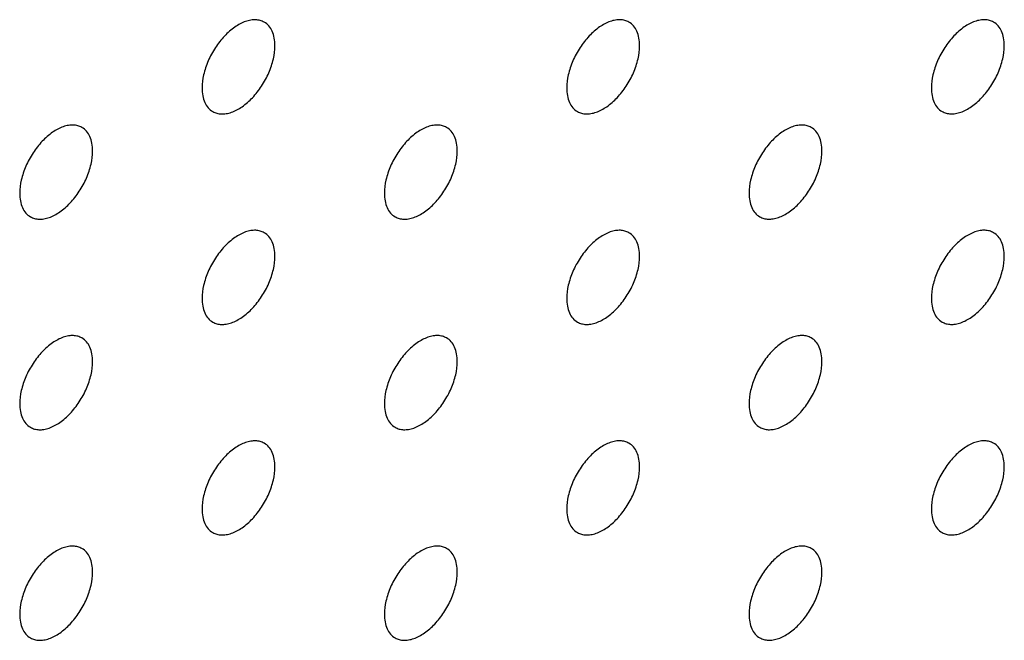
# Model space of a CAD drawing. Header units: inches. Extents: x 0 to 34, y 0 to 22.
# Tile 159 of 176: x 29.295 to 29.676, y 11.25 to 11.491. Entities that reach past the tile are written whole.
import ezdxf

# ---------------------------------------------------------------- set-up
doc = ezdxf.new("R2010")
doc.units = ezdxf.units.IN
doc.header["$LTSCALE"] = 1.87
doc.header["$MEASUREMENT"] = 0
doc.layers.add('02___PRT_ALL_AXES', color=7, linetype='CONTINUOUS')

msp = doc.modelspace()

# ---------------------------------------------------------------- linework, layer by layer
at = {"layer": '02___PRT_ALL_AXES', "color": 7, "linetype": 'CONTINUOUS'}
for points, knots in [([(29.38938, 11.48971), (29.38889, 11.49), (29.3878, 11.49045), (29.38601, 11.49071), (29.38408, 11.49057), (29.38128, 11.48983), (29.3777, 11.48787), (29.37375, 11.48437), (29.37025, 11.4799), (29.36749, 11.47481), (29.36572, 11.46953), (29.36524, 11.46594), (29.36524, 11.46423)], [0, 0, 0, 0, 0.042842, 0.087441, 0.135298, 0.187275, 0.304489, 0.438213, 0.582466, 0.729664, 0.871609, 1, 1, 1, 1]), ([(29.39352, 11.48056), (29.39352, 11.48157), (29.39336, 11.48349), (29.39258, 11.48614), (29.39128, 11.4883), (29.39004, 11.48933), (29.38938, 11.48971)], [0, 0, 0, 0, 0.288094, 0.548173, 0.782164, 1, 1, 1, 1]), ([(29.5308, 11.48972), (29.53031, 11.49001), (29.52922, 11.49046), (29.52743, 11.49072), (29.5255, 11.49058), (29.5227, 11.48983), (29.51912, 11.48788), (29.51517, 11.48438), (29.51167, 11.4799), (29.50892, 11.47482), (29.50715, 11.46954), (29.50666, 11.46594), (29.50666, 11.46424)], [0, 0, 0, 0, 0.042842, 0.087441, 0.135298, 0.187275, 0.304489, 0.438213, 0.582466, 0.729664, 0.871609, 1, 1, 1, 1]), ([(29.53494, 11.48057), (29.53494, 11.48158), (29.53478, 11.4835), (29.53401, 11.48614), (29.5327, 11.48831), (29.53146, 11.48934), (29.5308, 11.48972)], [0, 0, 0, 0, 0.288094, 0.548173, 0.782164, 1, 1, 1, 1]), ([(29.67222, 11.48973), (29.67173, 11.49001), (29.67064, 11.49047), (29.66885, 11.49073), (29.66692, 11.49058), (29.66412, 11.48984), (29.66054, 11.48789), (29.65659, 11.48438), (29.65309, 11.47991), (29.65034, 11.47483), (29.64857, 11.46954), (29.64808, 11.46595), (29.64808, 11.46425)], [0, 0, 0, 0, 0.042842, 0.087441, 0.135298, 0.187275, 0.304489, 0.438213, 0.582466, 0.729664, 0.871609, 1, 1, 1, 1]), ([(29.67636, 11.48058), (29.67636, 11.48158), (29.6762, 11.48351), (29.67543, 11.48615), (29.67412, 11.48831), (29.67288, 11.48935), (29.67222, 11.48973)], [0, 0, 0, 0, 0.288094, 0.548173, 0.782164, 1, 1, 1, 1]), ([(29.36938, 11.45508), (29.36987, 11.45479), (29.37096, 11.45434), (29.37275, 11.45408), (29.37468, 11.45422), (29.37748, 11.45496), (29.38106, 11.45692), (29.38501, 11.46042), (29.3885, 11.46489), (29.39126, 11.46998), (29.39303, 11.47526), (29.39352, 11.47886), (29.39352, 11.48056)], [0, 0, 0, 0, 0.042842, 0.087441, 0.135298, 0.187275, 0.304489, 0.438213, 0.582466, 0.729664, 0.871609, 1, 1, 1, 1]), ([(29.5108, 11.45508), (29.51129, 11.4548), (29.51238, 11.45435), (29.51417, 11.45408), (29.5161, 11.45423), (29.5189, 11.45497), (29.52248, 11.45693), (29.52643, 11.46043), (29.52993, 11.4649), (29.53268, 11.46999), (29.53445, 11.47527), (29.53494, 11.47886), (29.53494, 11.48057)], [0, 0, 0, 0, 0.042842, 0.087441, 0.135298, 0.187275, 0.304489, 0.438213, 0.582466, 0.729664, 0.871609, 1, 1, 1, 1]), ([(29.65222, 11.45509), (29.65271, 11.45481), (29.6538, 11.45435), (29.65559, 11.45409), (29.65752, 11.45424), (29.66032, 11.45498), (29.6639, 11.45693), (29.66785, 11.46044), (29.67135, 11.46491), (29.6741, 11.46999), (29.67588, 11.47528), (29.67636, 11.47887), (29.67636, 11.48058)], [0, 0, 0, 0, 0.042842, 0.087441, 0.135298, 0.187275, 0.304489, 0.438213, 0.582466, 0.729664, 0.871609, 1, 1, 1, 1]), ([(29.36524, 11.46423), (29.36524, 11.46322), (29.3654, 11.4613), (29.36617, 11.45865), (29.36748, 11.45649), (29.36872, 11.45546), (29.36938, 11.45508)], [0, 0, 0, 0, 0.288094, 0.548173, 0.782164, 1, 1, 1, 1]), ([(29.50666, 11.46424), (29.50666, 11.46323), (29.50682, 11.46131), (29.50759, 11.45866), (29.5089, 11.4565), (29.51014, 11.45546), (29.5108, 11.45508)], [0, 0, 0, 0, 0.288094, 0.548173, 0.782164, 1, 1, 1, 1]), ([(29.64808, 11.46425), (29.64808, 11.46324), (29.64824, 11.46131), (29.64902, 11.45867), (29.65032, 11.45651), (29.65156, 11.45547), (29.65222, 11.45509)], [0, 0, 0, 0, 0.288094, 0.548173, 0.782164, 1, 1, 1, 1]), ([(29.31867, 11.44889), (29.31817, 11.44917), (29.31709, 11.44962), (29.3153, 11.44989), (29.31337, 11.44974), (29.31057, 11.449), (29.30699, 11.44704), (29.30304, 11.44354), (29.29954, 11.43907), (29.29678, 11.43398), (29.29501, 11.4287), (29.29453, 11.42511), (29.29453, 11.4234)], [0, 0, 0, 0, 0.042842, 0.087441, 0.135298, 0.187275, 0.304489, 0.438213, 0.582466, 0.729664, 0.871609, 1, 1, 1, 1]), ([(29.32281, 11.43973), (29.32281, 11.44074), (29.32265, 11.44266), (29.32187, 11.44531), (29.32057, 11.44747), (29.31933, 11.44851), (29.31867, 11.44889)], [0, 0, 0, 0, 0.288094, 0.548173, 0.782164, 1, 1, 1, 1]), ([(29.46009, 11.4489), (29.4596, 11.44918), (29.45851, 11.44963), (29.45672, 11.4499), (29.45479, 11.44975), (29.45199, 11.44901), (29.44841, 11.44705), (29.44446, 11.44355), (29.44096, 11.43908), (29.43821, 11.43399), (29.43643, 11.42871), (29.43595, 11.42512), (29.43595, 11.42341)], [0, 0, 0, 0, 0.042842, 0.087441, 0.135298, 0.187275, 0.304489, 0.438213, 0.582466, 0.729664, 0.871609, 1, 1, 1, 1]), ([(29.46423, 11.43974), (29.46423, 11.44075), (29.46407, 11.44267), (29.46329, 11.44532), (29.46199, 11.44748), (29.46075, 11.44851), (29.46009, 11.4489)], [0, 0, 0, 0, 0.288094, 0.548173, 0.782164, 1, 1, 1, 1]), ([(29.60151, 11.4489), (29.60102, 11.44919), (29.59993, 11.44964), (29.59814, 11.4499), (29.59621, 11.44976), (29.59341, 11.44901), (29.58983, 11.44706), (29.58588, 11.44356), (29.58238, 11.43909), (29.57963, 11.434), (29.57786, 11.42872), (29.57737, 11.42512), (29.57737, 11.42342)], [0, 0, 0, 0, 0.042842, 0.087441, 0.135298, 0.187275, 0.304489, 0.438213, 0.582466, 0.729664, 0.871609, 1, 1, 1, 1]), ([(29.60565, 11.43975), (29.60565, 11.44076), (29.60549, 11.44268), (29.60472, 11.44533), (29.60341, 11.44749), (29.60217, 11.44852), (29.60151, 11.4489)], [0, 0, 0, 0, 0.288094, 0.548173, 0.782164, 1, 1, 1, 1]), ([(29.29867, 11.41425), (29.29916, 11.41396), (29.30025, 11.41351), (29.30204, 11.41325), (29.30397, 11.41339), (29.30677, 11.41414), (29.31035, 11.41609), (29.3143, 11.41959), (29.31779, 11.42407), (29.32055, 11.42915), (29.32232, 11.43443), (29.32281, 11.43803), (29.32281, 11.43973)], [0, 0, 0, 0, 0.042842, 0.087441, 0.135298, 0.187275, 0.304489, 0.438213, 0.582466, 0.729664, 0.871609, 1, 1, 1, 1]), ([(29.44009, 11.41426), (29.44058, 11.41397), (29.44167, 11.41352), (29.44346, 11.41326), (29.44539, 11.4134), (29.44819, 11.41414), (29.45177, 11.4161), (29.45572, 11.4196), (29.45922, 11.42407), (29.46197, 11.42916), (29.46374, 11.43444), (29.46423, 11.43804), (29.46423, 11.43974)], [0, 0, 0, 0, 0.042842, 0.087441, 0.135298, 0.187275, 0.304489, 0.438213, 0.582466, 0.729664, 0.871609, 1, 1, 1, 1]), ([(29.58151, 11.41426), (29.582, 11.41398), (29.58309, 11.41353), (29.58488, 11.41326), (29.58681, 11.41341), (29.58961, 11.41415), (29.59319, 11.41611), (29.59714, 11.41961), (29.60064, 11.42408), (29.60339, 11.42917), (29.60516, 11.43445), (29.60565, 11.43804), (29.60565, 11.43975)], [0, 0, 0, 0, 0.042842, 0.087441, 0.135298, 0.187275, 0.304489, 0.438213, 0.582466, 0.729664, 0.871609, 1, 1, 1, 1]), ([(29.29453, 11.4234), (29.29453, 11.42239), (29.29469, 11.42047), (29.29546, 11.41783), (29.29677, 11.41567), (29.29801, 11.41463), (29.29867, 11.41425)], [0, 0, 0, 0, 0.288094, 0.548173, 0.782164, 1, 1, 1, 1]), ([(29.43595, 11.42341), (29.43595, 11.4224), (29.43611, 11.42048), (29.43688, 11.41783), (29.43819, 11.41567), (29.43943, 11.41464), (29.44009, 11.41426)], [0, 0, 0, 0, 0.288094, 0.548173, 0.782164, 1, 1, 1, 1]), ([(29.57737, 11.42342), (29.57737, 11.42241), (29.57753, 11.42049), (29.5783, 11.41784), (29.57961, 11.41568), (29.58085, 11.41464), (29.58151, 11.41426)], [0, 0, 0, 0, 0.288094, 0.548173, 0.782164, 1, 1, 1, 1]), ([(29.38938, 11.40807), (29.38889, 11.40835), (29.3878, 11.4088), (29.38601, 11.40907), (29.38408, 11.40892), (29.38128, 11.40818), (29.3777, 11.40622), (29.37375, 11.40272), (29.37025, 11.39825), (29.36749, 11.39316), (29.36572, 11.38788), (29.36524, 11.38429), (29.36524, 11.38258)], [0, 0, 0, 0, 0.042842, 0.087441, 0.135298, 0.187275, 0.304489, 0.438213, 0.582466, 0.729664, 0.871609, 1, 1, 1, 1]), ([(29.39352, 11.39891), (29.39352, 11.39992), (29.39336, 11.40184), (29.39258, 11.40449), (29.39128, 11.40665), (29.39004, 11.40769), (29.38938, 11.40807)], [0, 0, 0, 0, 0.288094, 0.548173, 0.782164, 1, 1, 1, 1]), ([(29.5308, 11.40808), (29.53031, 11.40836), (29.52922, 11.40881), (29.52743, 11.40908), (29.5255, 11.40893), (29.5227, 11.40819), (29.51912, 11.40623), (29.51517, 11.40273), (29.51167, 11.39826), (29.50892, 11.39317), (29.50715, 11.38789), (29.50666, 11.3843), (29.50666, 11.38259)], [0, 0, 0, 0, 0.042842, 0.087441, 0.135298, 0.187275, 0.304489, 0.438213, 0.582466, 0.729664, 0.871609, 1, 1, 1, 1]), ([(29.53494, 11.39892), (29.53494, 11.39993), (29.53478, 11.40185), (29.53401, 11.4045), (29.5327, 11.40666), (29.53146, 11.40769), (29.5308, 11.40808)], [0, 0, 0, 0, 0.288094, 0.548173, 0.782164, 1, 1, 1, 1]), ([(29.67222, 11.40808), (29.67173, 11.40837), (29.67064, 11.40882), (29.66885, 11.40908), (29.66692, 11.40894), (29.66412, 11.40819), (29.66054, 11.40624), (29.65659, 11.40274), (29.65309, 11.39827), (29.65034, 11.39318), (29.64857, 11.3879), (29.64808, 11.3843), (29.64808, 11.3826)], [0, 0, 0, 0, 0.042842, 0.087441, 0.135298, 0.187275, 0.304489, 0.438213, 0.582466, 0.729664, 0.871609, 1, 1, 1, 1]), ([(29.67636, 11.39893), (29.67636, 11.39994), (29.6762, 11.40186), (29.67543, 11.40451), (29.67412, 11.40667), (29.67288, 11.4077), (29.67222, 11.40808)], [0, 0, 0, 0, 0.288094, 0.548173, 0.782164, 1, 1, 1, 1]), ([(29.36938, 11.37343), (29.36987, 11.37314), (29.37096, 11.37269), (29.37275, 11.37243), (29.37468, 11.37257), (29.37748, 11.37332), (29.38106, 11.37527), (29.38501, 11.37877), (29.3885, 11.38325), (29.39126, 11.38833), (29.39303, 11.39361), (29.39352, 11.39721), (29.39352, 11.39891)], [0, 0, 0, 0, 0.042842, 0.087441, 0.135298, 0.187275, 0.304489, 0.438213, 0.582466, 0.729664, 0.871609, 1, 1, 1, 1]), ([(29.5108, 11.37344), (29.51129, 11.37315), (29.51238, 11.3727), (29.51417, 11.37244), (29.5161, 11.37258), (29.5189, 11.37333), (29.52248, 11.37528), (29.52643, 11.37878), (29.52993, 11.38325), (29.53268, 11.38834), (29.53445, 11.39362), (29.53494, 11.39722), (29.53494, 11.39892)], [0, 0, 0, 0, 0.042842, 0.087441, 0.135298, 0.187275, 0.304489, 0.438213, 0.582466, 0.729664, 0.871609, 1, 1, 1, 1]), ([(29.65222, 11.37344), (29.65271, 11.37316), (29.6538, 11.37271), (29.65559, 11.37244), (29.65752, 11.37259), (29.66032, 11.37333), (29.6639, 11.37529), (29.66785, 11.37879), (29.67135, 11.38326), (29.6741, 11.38835), (29.67588, 11.39363), (29.67636, 11.39722), (29.67636, 11.39893)], [0, 0, 0, 0, 0.042842, 0.087441, 0.135298, 0.187275, 0.304489, 0.438213, 0.582466, 0.729664, 0.871609, 1, 1, 1, 1]), ([(29.36524, 11.38258), (29.36524, 11.38158), (29.3654, 11.37965), (29.36617, 11.37701), (29.36748, 11.37485), (29.36872, 11.37381), (29.36938, 11.37343)], [0, 0, 0, 0, 0.288094, 0.548173, 0.782164, 1, 1, 1, 1]), ([(29.50666, 11.38259), (29.50666, 11.38158), (29.50682, 11.37966), (29.50759, 11.37701), (29.5089, 11.37485), (29.51014, 11.37382), (29.5108, 11.37344)], [0, 0, 0, 0, 0.288094, 0.548173, 0.782164, 1, 1, 1, 1]), ([(29.64808, 11.3826), (29.64808, 11.38159), (29.64824, 11.37967), (29.64902, 11.37702), (29.65032, 11.37486), (29.65156, 11.37382), (29.65222, 11.37344)], [0, 0, 0, 0, 0.288094, 0.548173, 0.782164, 1, 1, 1, 1]), ([(29.31867, 11.36724), (29.31817, 11.36752), (29.31709, 11.36798), (29.3153, 11.36824), (29.31337, 11.36809), (29.31057, 11.36735), (29.30699, 11.3654), (29.30304, 11.36189), (29.29954, 11.35742), (29.29678, 11.35234), (29.29501, 11.34705), (29.29453, 11.34346), (29.29453, 11.34176)], [0, 0, 0, 0, 0.042842, 0.087441, 0.135298, 0.187275, 0.304489, 0.438213, 0.582466, 0.729664, 0.871609, 1, 1, 1, 1]), ([(29.46009, 11.36725), (29.4596, 11.36753), (29.45851, 11.36798), (29.45672, 11.36825), (29.45479, 11.3681), (29.45199, 11.36736), (29.44841, 11.3654), (29.44446, 11.3619), (29.44096, 11.35743), (29.43821, 11.35234), (29.43643, 11.34706), (29.43595, 11.34347), (29.43595, 11.34176)], [0, 0, 0, 0, 0.042842, 0.087441, 0.135298, 0.187275, 0.304489, 0.438213, 0.582466, 0.729664, 0.871609, 1, 1, 1, 1]), ([(29.60151, 11.36726), (29.60102, 11.36754), (29.59993, 11.36799), (29.59814, 11.36826), (29.59621, 11.36811), (29.59341, 11.36737), (29.58983, 11.36541), (29.58588, 11.36191), (29.58238, 11.35744), (29.57963, 11.35235), (29.57786, 11.34707), (29.57737, 11.34348), (29.57737, 11.34177)], [0, 0, 0, 0, 0.042842, 0.087441, 0.135298, 0.187275, 0.304489, 0.438213, 0.582466, 0.729664, 0.871609, 1, 1, 1, 1]), ([(29.32281, 11.35809), (29.32281, 11.35909), (29.32265, 11.36102), (29.32187, 11.36366), (29.32057, 11.36582), (29.31933, 11.36686), (29.31867, 11.36724)], [0, 0, 0, 0, 0.288094, 0.548173, 0.782164, 1, 1, 1, 1]), ([(29.46423, 11.35809), (29.46423, 11.3591), (29.46407, 11.36102), (29.46329, 11.36367), (29.46199, 11.36583), (29.46075, 11.36687), (29.46009, 11.36725)], [0, 0, 0, 0, 0.288094, 0.548173, 0.782164, 1, 1, 1, 1]), ([(29.60565, 11.3581), (29.60565, 11.35911), (29.60549, 11.36103), (29.60472, 11.36368), (29.60341, 11.36584), (29.60217, 11.36688), (29.60151, 11.36726)], [0, 0, 0, 0, 0.288094, 0.548173, 0.782164, 1, 1, 1, 1]), ([(29.29867, 11.3326), (29.29916, 11.33232), (29.30025, 11.33186), (29.30204, 11.3316), (29.30397, 11.33175), (29.30677, 11.33249), (29.31035, 11.33444), (29.3143, 11.33795), (29.31779, 11.34242), (29.32055, 11.3475), (29.32232, 11.35279), (29.32281, 11.35638), (29.32281, 11.35809)], [0, 0, 0, 0, 0.042842, 0.087441, 0.135298, 0.187275, 0.304489, 0.438213, 0.582466, 0.729664, 0.871609, 1, 1, 1, 1]), ([(29.44009, 11.33261), (29.44058, 11.33232), (29.44167, 11.33187), (29.44346, 11.33161), (29.44539, 11.33176), (29.44819, 11.3325), (29.45177, 11.33445), (29.45572, 11.33796), (29.45922, 11.34243), (29.46197, 11.34751), (29.46374, 11.3528), (29.46423, 11.35639), (29.46423, 11.35809)], [0, 0, 0, 0, 0.042842, 0.087441, 0.135298, 0.187275, 0.304489, 0.438213, 0.582466, 0.729664, 0.871609, 1, 1, 1, 1]), ([(29.58151, 11.33262), (29.582, 11.33233), (29.58309, 11.33188), (29.58488, 11.33162), (29.58681, 11.33176), (29.58961, 11.33251), (29.59319, 11.33446), (29.59714, 11.33796), (29.60064, 11.34243), (29.60339, 11.34752), (29.60516, 11.3528), (29.60565, 11.3564), (29.60565, 11.3581)], [0, 0, 0, 0, 0.042842, 0.087441, 0.135298, 0.187275, 0.304489, 0.438213, 0.582466, 0.729664, 0.871609, 1, 1, 1, 1]), ([(29.29453, 11.34176), (29.29453, 11.34075), (29.29469, 11.33882), (29.29546, 11.33618), (29.29677, 11.33402), (29.29801, 11.33298), (29.29867, 11.3326)], [0, 0, 0, 0, 0.288094, 0.548173, 0.782164, 1, 1, 1, 1]), ([(29.43595, 11.34176), (29.43595, 11.34076), (29.43611, 11.33883), (29.43688, 11.33619), (29.43819, 11.33403), (29.43943, 11.33299), (29.44009, 11.33261)], [0, 0, 0, 0, 0.288094, 0.548173, 0.782164, 1, 1, 1, 1]), ([(29.57737, 11.34177), (29.57737, 11.34076), (29.57753, 11.33884), (29.5783, 11.33619), (29.57961, 11.33403), (29.58085, 11.333), (29.58151, 11.33262)], [0, 0, 0, 0, 0.288094, 0.548173, 0.782164, 1, 1, 1, 1]), ([(29.38938, 11.32642), (29.38889, 11.3267), (29.3878, 11.32716), (29.38601, 11.32742), (29.38408, 11.32727), (29.38128, 11.32653), (29.3777, 11.32458), (29.37375, 11.32107), (29.37025, 11.3166), (29.36749, 11.31152), (29.36572, 11.30623), (29.36524, 11.30264), (29.36524, 11.30094)], [0, 0, 0, 0, 0.042842, 0.087441, 0.135298, 0.187275, 0.304489, 0.438213, 0.582466, 0.729664, 0.871609, 1, 1, 1, 1]), ([(29.39352, 11.31727), (29.39352, 11.31827), (29.39336, 11.3202), (29.39258, 11.32284), (29.39128, 11.325), (29.39004, 11.32604), (29.38938, 11.32642)], [0, 0, 0, 0, 0.288094, 0.548173, 0.782164, 1, 1, 1, 1]), ([(29.5308, 11.32643), (29.53031, 11.32671), (29.52922, 11.32717), (29.52743, 11.32743), (29.5255, 11.32728), (29.5227, 11.32654), (29.51912, 11.32459), (29.51517, 11.32108), (29.51167, 11.31661), (29.50892, 11.31153), (29.50715, 11.30624), (29.50666, 11.30265), (29.50666, 11.30094)], [0, 0, 0, 0, 0.042842, 0.087441, 0.135298, 0.187275, 0.304489, 0.438213, 0.582466, 0.729664, 0.871609, 1, 1, 1, 1]), ([(29.53494, 11.31727), (29.53494, 11.31828), (29.53478, 11.3202), (29.53401, 11.32285), (29.5327, 11.32501), (29.53146, 11.32605), (29.5308, 11.32643)], [0, 0, 0, 0, 0.288094, 0.548173, 0.782164, 1, 1, 1, 1]), ([(29.67222, 11.32644), (29.67173, 11.32672), (29.67064, 11.32717), (29.66885, 11.32744), (29.66692, 11.32729), (29.66412, 11.32655), (29.66054, 11.32459), (29.65659, 11.32109), (29.65309, 11.31662), (29.65034, 11.31153), (29.64857, 11.30625), (29.64808, 11.30266), (29.64808, 11.30095)], [0, 0, 0, 0, 0.042842, 0.087441, 0.135298, 0.187275, 0.304489, 0.438213, 0.582466, 0.729664, 0.871609, 1, 1, 1, 1]), ([(29.67636, 11.31728), (29.67636, 11.31829), (29.6762, 11.32021), (29.67543, 11.32286), (29.67412, 11.32502), (29.67288, 11.32606), (29.67222, 11.32644)], [0, 0, 0, 0, 0.288094, 0.548173, 0.782164, 1, 1, 1, 1]), ([(29.36938, 11.29178), (29.36987, 11.2915), (29.37096, 11.29104), (29.37275, 11.29078), (29.37468, 11.29093), (29.37748, 11.29167), (29.38106, 11.29362), (29.38501, 11.29713), (29.3885, 11.3016), (29.39126, 11.30668), (29.39303, 11.31197), (29.39352, 11.31556), (29.39352, 11.31727)], [0, 0, 0, 0, 0.042842, 0.087441, 0.135298, 0.187275, 0.304489, 0.438213, 0.582466, 0.729664, 0.871609, 1, 1, 1, 1]), ([(29.5108, 11.29179), (29.51129, 11.29151), (29.51238, 11.29105), (29.51417, 11.29079), (29.5161, 11.29094), (29.5189, 11.29168), (29.52248, 11.29363), (29.52643, 11.29714), (29.52993, 11.30161), (29.53268, 11.30669), (29.53445, 11.31198), (29.53494, 11.31557), (29.53494, 11.31727)], [0, 0, 0, 0, 0.042842, 0.087441, 0.135298, 0.187275, 0.304489, 0.438213, 0.582466, 0.729664, 0.871609, 1, 1, 1, 1]), ([(29.65222, 11.2918), (29.65271, 11.29151), (29.6538, 11.29106), (29.65559, 11.2908), (29.65752, 11.29094), (29.66032, 11.29169), (29.6639, 11.29364), (29.66785, 11.29714), (29.67135, 11.30161), (29.6741, 11.3067), (29.67588, 11.31198), (29.67636, 11.31558), (29.67636, 11.31728)], [0, 0, 0, 0, 0.042842, 0.087441, 0.135298, 0.187275, 0.304489, 0.438213, 0.582466, 0.729664, 0.871609, 1, 1, 1, 1]), ([(29.36524, 11.30094), (29.36524, 11.29993), (29.3654, 11.29801), (29.36617, 11.29536), (29.36748, 11.2932), (29.36872, 11.29216), (29.36938, 11.29178)], [0, 0, 0, 0, 0.288094, 0.548173, 0.782164, 1, 1, 1, 1]), ([(29.50666, 11.30094), (29.50666, 11.29994), (29.50682, 11.29801), (29.50759, 11.29537), (29.5089, 11.29321), (29.51014, 11.29217), (29.5108, 11.29179)], [0, 0, 0, 0, 0.288094, 0.548173, 0.782164, 1, 1, 1, 1]), ([(29.64808, 11.30095), (29.64808, 11.29994), (29.64824, 11.29802), (29.64902, 11.29537), (29.65032, 11.29321), (29.65156, 11.29218), (29.65222, 11.2918)], [0, 0, 0, 0, 0.288094, 0.548173, 0.782164, 1, 1, 1, 1]), ([(29.31867, 11.28559), (29.31817, 11.28588), (29.31709, 11.28633), (29.3153, 11.28659), (29.31337, 11.28645), (29.31057, 11.2857), (29.30699, 11.28375), (29.30304, 11.28025), (29.29954, 11.27578), (29.29678, 11.27069), (29.29501, 11.26541), (29.29453, 11.26181), (29.29453, 11.26011)], [0, 0, 0, 0, 0.042842, 0.087441, 0.135298, 0.187275, 0.304489, 0.438213, 0.582466, 0.729664, 0.871609, 1, 1, 1, 1]), ([(29.32281, 11.27644), (29.32281, 11.27745), (29.32265, 11.27937), (29.32187, 11.28202), (29.32057, 11.28418), (29.31933, 11.28521), (29.31867, 11.28559)], [0, 0, 0, 0, 0.288094, 0.548173, 0.782164, 1, 1, 1, 1]), ([(29.46009, 11.2856), (29.4596, 11.28589), (29.45851, 11.28634), (29.45672, 11.2866), (29.45479, 11.28645), (29.45199, 11.28571), (29.44841, 11.28376), (29.44446, 11.28025), (29.44096, 11.27578), (29.43821, 11.2707), (29.43643, 11.26541), (29.43595, 11.26182), (29.43595, 11.26012)], [0, 0, 0, 0, 0.042842, 0.087441, 0.135298, 0.187275, 0.304489, 0.438213, 0.582466, 0.729664, 0.871609, 1, 1, 1, 1]), ([(29.46423, 11.27645), (29.46423, 11.27745), (29.46407, 11.27938), (29.46329, 11.28202), (29.46199, 11.28418), (29.46075, 11.28522), (29.46009, 11.2856)], [0, 0, 0, 0, 0.288094, 0.548173, 0.782164, 1, 1, 1, 1]), ([(29.60151, 11.28561), (29.60102, 11.28589), (29.59993, 11.28635), (29.59814, 11.28661), (29.59621, 11.28646), (29.59341, 11.28572), (29.58983, 11.28377), (29.58588, 11.28026), (29.58238, 11.27579), (29.57963, 11.27071), (29.57786, 11.26542), (29.57737, 11.26183), (29.57737, 11.26012)], [0, 0, 0, 0, 0.042842, 0.087441, 0.135298, 0.187275, 0.304489, 0.438213, 0.582466, 0.729664, 0.871609, 1, 1, 1, 1]), ([(29.60565, 11.27645), (29.60565, 11.27746), (29.60549, 11.27939), (29.60472, 11.28203), (29.60341, 11.28419), (29.60217, 11.28523), (29.60151, 11.28561)], [0, 0, 0, 0, 0.288094, 0.548173, 0.782164, 1, 1, 1, 1]), ([(29.29867, 11.25095), (29.29916, 11.25067), (29.30025, 11.25022), (29.30204, 11.24995), (29.30397, 11.2501), (29.30677, 11.25084), (29.31035, 11.2528), (29.3143, 11.2563), (29.31779, 11.26077), (29.32055, 11.26586), (29.32232, 11.27114), (29.32281, 11.27473), (29.32281, 11.27644)], [0, 0, 0, 0, 0.042842, 0.087441, 0.135298, 0.187275, 0.304489, 0.438213, 0.582466, 0.729664, 0.871609, 1, 1, 1, 1]), ([(29.44009, 11.25096), (29.44058, 11.25068), (29.44167, 11.25023), (29.44346, 11.24996), (29.44539, 11.25011), (29.44819, 11.25085), (29.45177, 11.25281), (29.45572, 11.25631), (29.45922, 11.26078), (29.46197, 11.26587), (29.46374, 11.27115), (29.46423, 11.27474), (29.46423, 11.27645)], [0, 0, 0, 0, 0.042842, 0.087441, 0.135298, 0.187275, 0.304489, 0.438213, 0.582466, 0.729664, 0.871609, 1, 1, 1, 1]), ([(29.58151, 11.25097), (29.582, 11.25069), (29.58309, 11.25023), (29.58488, 11.24997), (29.58681, 11.25012), (29.58961, 11.25086), (29.59319, 11.25281), (29.59714, 11.25632), (29.60064, 11.26079), (29.60339, 11.26587), (29.60516, 11.27116), (29.60565, 11.27475), (29.60565, 11.27645)], [0, 0, 0, 0, 0.042842, 0.087441, 0.135298, 0.187275, 0.304489, 0.438213, 0.582466, 0.729664, 0.871609, 1, 1, 1, 1]), ([(29.29453, 11.26011), (29.29453, 11.2591), (29.29469, 11.25718), (29.29546, 11.25453), (29.29677, 11.25237), (29.29801, 11.25133), (29.29867, 11.25095)], [0, 0, 0, 0, 0.288094, 0.548173, 0.782164, 1, 1, 1, 1]), ([(29.43595, 11.26012), (29.43595, 11.25911), (29.43611, 11.25719), (29.43688, 11.25454), (29.43819, 11.25238), (29.43943, 11.25134), (29.44009, 11.25096)], [0, 0, 0, 0, 0.288094, 0.548173, 0.782164, 1, 1, 1, 1]), ([(29.57737, 11.26012), (29.57737, 11.25912), (29.57753, 11.25719), (29.5783, 11.25455), (29.57961, 11.25239), (29.58085, 11.25135), (29.58151, 11.25097)], [0, 0, 0, 0, 0.288094, 0.548173, 0.782164, 1, 1, 1, 1])]:
    msp.add_open_spline(points, degree=3, knots=knots, dxfattribs=at)

doc.saveas('drawing.dxf')
